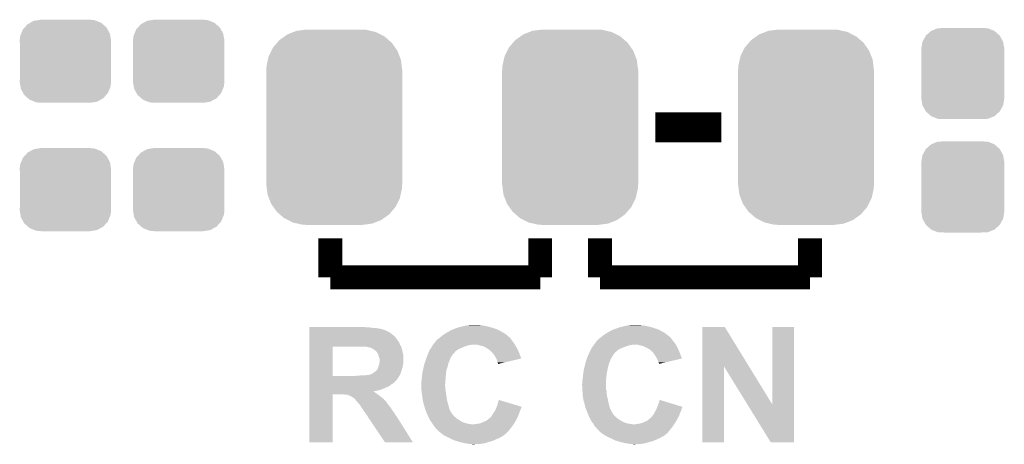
# Model space of a CAD drawing. Extents: x -1.3 to 24.2, y -3.9 to 39.2.
# Tile 11 of 26: x 7 to 15.3, y 9.5 to 13.1. Entities that reach past the tile are written whole.
import ezdxf

# ---------------------------------------------------------------- set-up
doc = ezdxf.new("R2010")
doc.units = 0
doc.layers.get('0').update_dxf_attribs({"linetype": 'CONTINUOUS'})
doc.layers.add('SOLIDSWITCH_10_CLICK_V101_GTO', color=14, linetype='CONTINUOUS')
doc.layers.add('SOLIDSWITCH_10_CLICK_V101_GTS', color=12, linetype='CONTINUOUS')

# ---------------------------------------------------------------- blocks, each defined once
blk = doc.blocks.new('CUSTOM_62')
for points in [[(-0.312264, 0.321732), (-0.26893, 0.360448), (0.312592, 0.321732), (0.268592, 0.360448)], [(-0.26893, 0.360448), (-0.267216, 0.361152), (0.268592, 0.360448), (0.26779, 0.361152)], [(-0.267216, 0.361152), (-0.213724, 0.383108), (0.26779, 0.361152), (0.21312, 0.383108)], [(-0.213724, 0.383108), (-0.20803, 0.383392), (0.21312, 0.383108), (0.212412, 0.383392)], [(-0.20803, 0.383392), (-0.154122, 0.38608), (0.212412, 0.383392), (0.154132, 0.38608)], [(-0.35179, 0.21082), (-0.342144, 0.268372), (0.35179, 0.21082), (0.34192, 0.268372)], [(-0.342144, 0.268372), (-0.341452, 0.269636), (0.34192, 0.268372), (0.341702, 0.269636)], [(-0.341452, 0.269636), (-0.313432, 0.320688), (0.341702, 0.269636), (0.313176, 0.320688)], [(-0.313432, 0.320688), (-0.312264, 0.321732), (0.313176, 0.320688), (0.312592, 0.321732)], [(-0.35179, 0.20955), (-0.35179, 0.21082), (0.35179, 0.20955), (0.35179, 0.21082)], [(-0.35179, -0.20955), (-0.35179, 0.20955), (0.35179, -0.20955), (0.35179, 0.20955)], [(-0.35179, -0.21082), (-0.35179, -0.20955), (0.35179, -0.21082), (0.35179, -0.20955)], [(-0.34192, -0.268358), (-0.35179, -0.21082), (0.342148, -0.268358), (0.35179, -0.21082)], [(-0.341702, -0.269636), (-0.34192, -0.268358), (0.341446, -0.269636), (0.342148, -0.268358)], [(-0.313184, -0.320676), (-0.341702, -0.269636), (0.31344, -0.320676), (0.341446, -0.269636)], [(-0.312594, -0.321732), (-0.313184, -0.320676), (0.312258, -0.321732), (0.31344, -0.320676)], [(-0.268602, -0.36044), (-0.312594, -0.321732), (0.26894, -0.36044), (0.312258, -0.321732)], [(-0.267792, -0.361154), (-0.268602, -0.36044), (0.2672, -0.361154), (0.26894, -0.36044)], [(-0.213136, -0.383104), (-0.267792, -0.361154), (0.213734, -0.383104), (0.2672, -0.361154)], [(-0.212414, -0.383394), (-0.213136, -0.383104), (0.207926, -0.383394), (0.213734, -0.383104)], [(-0.154122, -0.38608), (-0.212414, -0.383394), (0.154132, -0.38608), (0.207926, -0.383394)]]:
    blk.add_solid(points)
blk = doc.blocks.new('CUSTOM_63')
for points in [[(-0.298526, 0.325596), (-0.268438, 0.342124), (0.30335, 0.325596), (0.2622, 0.342124)], [(-0.268438, 0.342124), (-0.233628, 0.347838), (0.2622, 0.342124), (0.247972, 0.347838)], [(-0.233628, 0.347838), (-0.20955, 0.35179), (0.247972, 0.347838), (0.20955, 0.35179)], [(-0.37475, 0.234078), (-0.360486, 0.26887), (0.377262, 0.234078), (0.357822, 0.26887)], [(-0.360486, 0.26887), (-0.34504, 0.286174), (0.357822, 0.26887), (0.348152, 0.286174)], [(-0.34504, 0.286174), (-0.320744, 0.31339), (0.348152, 0.286174), (0.317222, 0.31339)], [(-0.320744, 0.31339), (-0.298526, 0.325596), (0.317222, 0.31339), (0.30335, 0.325596)], [(-0.38735, 0.17526), (-0.383124, 0.213652), (0.38735, 0.17526), (0.380766, 0.213652)], [(-0.38608, 0.154124), (-0.38735, 0.17526), (0.38608, 0.154124), (0.38735, 0.17526)], [(-0.383124, 0.213652), (-0.37475, 0.234078), (0.380766, 0.213652), (0.377262, 0.234078)], [(-0.38608, -0.154124), (-0.38608, 0.154124), (0.38608, -0.154124), (0.38608, 0.154124)], [(-0.38735, -0.17526), (-0.38608, -0.154124), (0.38735, -0.17526), (0.38608, -0.154124)], [(-0.380764, -0.213652), (-0.38735, -0.17526), (0.383124, -0.213652), (0.38735, -0.17526)], [(-0.377262, -0.234078), (-0.380764, -0.213652), (0.374748, -0.234078), (0.383124, -0.213652)], [(-0.35782, -0.26887), (-0.377262, -0.234078), (0.360486, -0.26887), (0.374748, -0.234078)], [(-0.348152, -0.286174), (-0.35782, -0.26887), (0.345038, -0.286174), (0.360486, -0.26887)], [(-0.31722, -0.31339), (-0.348152, -0.286174), (0.320744, -0.31339), (0.345038, -0.286174)], [(-0.30335, -0.325596), (-0.31722, -0.31339), (0.298524, -0.325596), (0.320744, -0.31339)], [(-0.262198, -0.342124), (-0.30335, -0.325596), (0.268438, -0.342124), (0.298524, -0.325596)], [(-0.247972, -0.347838), (-0.262198, -0.342124), (0.233626, -0.347838), (0.268438, -0.342124)], [(-0.20955, -0.35179), (-0.247972, -0.347838), (0.20955, -0.35179), (0.233626, -0.347838)]]:
    blk.add_solid(points)
blk = doc.blocks.new('CUSTOM_64')
for points in [[(-0.464512, 0.738408), (-0.420946, 0.769256), (0.460796, 0.738408), (0.425156, 0.769256)], [(-0.420946, 0.769256), (-0.396894, 0.786286), (0.425156, 0.769256), (0.391508, 0.786286)], [(-0.396894, 0.786286), (-0.344522, 0.80667), (0.391508, 0.786286), (0.351232, 0.80667)], [(-0.344522, 0.80667), (-0.319682, 0.816338), (0.351232, 0.80667), (0.308712, 0.816338)], [(-0.319682, 0.816338), (-0.251122, 0.82504), (0.308712, 0.816338), (0.27044, 0.82504)], [(-0.251122, 0.82504), (-0.23749, 0.82677), (0.27044, 0.82504), (0.23749, 0.82677)], [(-0.532704, 0.647234), (-0.5185, 0.67556), (0.535424, 0.647234), (0.515528, 0.67556)], [(-0.5185, 0.67556), (-0.484594, 0.715032), (0.515528, 0.67556), (0.4878, 0.715032)], [(-0.484594, 0.715032), (-0.464512, 0.738408), (0.4878, 0.715032), (0.460796, 0.738408)], [(-0.562694, 0.569912), (-0.555636, 0.601496), (0.565186, 0.569912), (0.55303, 0.601496)], [(-0.555636, 0.601496), (-0.532704, 0.647234), (0.55303, 0.601496), (0.535424, 0.647234)], [(-0.57531, 0.48768), (-0.573704, 0.520636), (0.57531, 0.48768), (0.571254, 0.520636)], [(-0.573704, 0.520636), (-0.562694, 0.569912), (0.571254, 0.520636), (0.565186, 0.569912)], [(-0.57658, -0.48768), (-0.57658, 0.48768), (0.57658, -0.48768), (0.57658, 0.48768)], [(-0.571252, -0.520636), (-0.57531, -0.48768), (0.573704, -0.520636), (0.57531, -0.48768)], [(-0.565186, -0.569912), (-0.571252, -0.520636), (0.562692, -0.569912), (0.573704, -0.520636)], [(-0.553028, -0.601496), (-0.565186, -0.569912), (0.555636, -0.601496), (0.562692, -0.569912)], [(-0.535424, -0.647234), (-0.553028, -0.601496), (0.532702, -0.647234), (0.555636, -0.601496)], [(-0.515526, -0.67556), (-0.535424, -0.647234), (0.5185, -0.67556), (0.532702, -0.647234)], [(-0.4878, -0.715032), (-0.515526, -0.67556), (0.484592, -0.715032), (0.5185, -0.67556)], [(-0.460794, -0.738408), (-0.4878, -0.715032), (0.464512, -0.738408), (0.484592, -0.715032)], [(-0.425156, -0.769256), (-0.460794, -0.738408), (0.420944, -0.769256), (0.464512, -0.738408)], [(-0.391506, -0.786286), (-0.425156, -0.769256), (0.396894, -0.786286), (0.420944, -0.769256)], [(-0.351232, -0.80667), (-0.391506, -0.786286), (0.34452, -0.80667), (0.396894, -0.786286)], [(-0.30871, -0.816338), (-0.351232, -0.80667), (0.319682, -0.816338), (0.34452, -0.80667)], [(-0.27044, -0.82504), (-0.30871, -0.816338), (0.25112, -0.82504), (0.319682, -0.816338)], [(-0.23749, -0.82677), (-0.27044, -0.82504), (0.23749, -0.82677), (0.25112, -0.82504)]]:
    blk.add_solid(points)

msp = doc.modelspace()

# ---------------------------------------------------------------- linework, layer by layer
at = {"layer": 'SOLIDSWITCH_10_CLICK_V101_GTO'}
for points, const_width in [([(12.35456, 12.2174), (12.91336, 12.2174)], 0.254), ([(9.6012, 10.9474), (9.6012, 11.2776)], 0.2032), ([(11.3792, 10.9474), (11.3792, 11.2776)], 0.2032), ([(11.8872, 10.9474), (11.8872, 11.2776)], 0.2032), ([(13.6652, 10.9474), (13.6652, 11.2776)], 0.2032), ([(9.6012, 10.9474), (11.3792, 10.9474)], 0.2032), ([(11.8872, 10.9474), (13.6652, 10.9474)], 0.2032)]:
    msp.add_lwpolyline(points, dxfattribs=dict(at, const_width=const_width))
for points in [[(9.423422, 10.52322), (9.423424, 10.52576), (9.906002, 10.52322), (9.890762, 10.52576)], [(9.423422, 10.51814), (9.423422, 10.52322), (9.96188, 10.51814), (9.92632, 10.52322)], [(9.423422, 10.5156), (9.423422, 10.51814), (9.999982, 10.5156), (9.96188, 10.51814)], [(9.423422, 10.507978), (9.423422, 10.5156), (10.03554, 10.507978), (9.999982, 10.5156)], [(10.653396, 10.51052), (10.674352, 10.51814), (11.00074, 10.51052), (10.97788, 10.51814)], [(10.674352, 10.51814), (10.688322, 10.52322), (10.97788, 10.51814), (10.960946, 10.52322)], [(10.688322, 10.52322), (10.699328, 10.52576), (10.960946, 10.52322), (10.952478, 10.52576)], [(10.699328, 10.52576), (10.72134, 10.53084), (10.952478, 10.52576), (10.92962, 10.53084)], [(10.72134, 10.53084), (10.743352, 10.53592), (10.92962, 10.53084), (10.9093, 10.53592)], [(10.743352, 10.53592), (10.75436, 10.53846), (10.9093, 10.53592), (10.88898, 10.53846)], [(10.75436, 10.53846), (10.77214, 10.541), (10.88898, 10.53846), (10.87374, 10.541)], [(10.77214, 10.541), (10.789922, 10.54354), (10.87374, 10.541), (10.855958, 10.54354)], [(12.017382, 10.510522), (12.038332, 10.51814), (12.36472, 10.510522), (12.33932, 10.51814)], [(12.038332, 10.51814), (12.052302, 10.52322), (12.33932, 10.51814), (12.324076, 10.52322)], [(12.052302, 10.52322), (12.063298, 10.525758), (12.324076, 10.52322), (12.31646, 10.525758)], [(12.063298, 10.525758), (12.08532, 10.53084), (12.31646, 10.525758), (12.293596, 10.53084)], [(12.08532, 10.53084), (12.10564, 10.53592), (12.293596, 10.53084), (12.270738, 10.53592)], [(12.10564, 10.53592), (12.115802, 10.53846), (12.270738, 10.53592), (12.25296, 10.53846)], [(12.115802, 10.53846), (12.134852, 10.541), (12.25296, 10.53846), (12.23518, 10.541)], [(12.134852, 10.541), (12.153902, 10.54354), (12.23518, 10.541), (12.219938, 10.54354)], [(12.753354, 10.192934), (12.753362, 10.52575), (13.148188, 10.192934), (12.943842, 10.52575)], [(12.753362, 10.52575), (12.753364, 10.52576), (12.943842, 10.52575), (12.753364, 10.52576)], [(13.3477, 9.867986), (13.347722, 10.525736), (13.530562, 9.867986), (13.53058, 10.525736)], [(13.347722, 10.525736), (13.347724, 10.52576), (13.53058, 10.525736), (13.347724, 10.52576)], [(9.42342, 10.42924), (9.423422, 10.44956), (10.16, 10.42924), (10.142222, 10.44956)], [(9.423422, 10.5029), (9.423422, 10.507978), (10.05078, 10.5029), (10.03554, 10.507978)], [(9.423422, 10.500356), (9.423422, 10.5029), (10.066024, 10.500356), (10.05078, 10.5029)], [(9.423422, 10.49782), (9.423422, 10.500356), (10.06856, 10.49782), (10.066024, 10.500356)], [(9.423422, 10.49274), (9.423422, 10.49782), (10.076178, 10.49274), (10.06856, 10.49782)], [(9.423422, 10.48766), (9.423422, 10.49274), (10.088882, 10.48766), (10.076178, 10.49274)], [(9.423422, 10.4775), (9.423422, 10.48766), (10.106662, 10.4775), (10.088882, 10.48766)], [(9.423422, 10.4648), (9.423422, 10.4775), (10.12444, 10.4648), (10.106662, 10.4775)], [(9.423422, 10.44956), (9.423422, 10.4648), (10.142222, 10.44956), (10.12444, 10.4648)], [(10.52068, 10.42924), (10.530196, 10.436854), (11.12774, 10.42924), (11.120126, 10.436854)], [(10.530196, 10.436854), (10.53335, 10.439376), (11.120126, 10.436854), (11.12012, 10.439376)], [(10.53335, 10.439376), (10.53338, 10.4394), (11.12012, 10.439376), (11.117584, 10.4394)], [(10.53338, 10.4394), (10.54862, 10.4521), (11.117584, 10.4394), (11.10307, 10.4521)], [(10.54862, 10.4521), (10.555732, 10.45718), (11.10307, 10.4521), (11.097262, 10.45718)], [(10.555732, 10.45718), (10.5664, 10.4648), (11.097262, 10.45718), (11.086378, 10.4648)], [(10.5664, 10.4648), (10.582658, 10.47496), (11.086378, 10.4648), (11.071862, 10.47496)], [(10.582658, 10.47496), (10.58672, 10.477498), (11.071862, 10.47496), (11.067294, 10.477498)], [(10.58672, 10.477498), (10.62787, 10.50036), (11.067294, 10.477498), (11.026142, 10.50036)], [(10.62787, 10.50036), (10.632442, 10.5029), (11.026142, 10.50036), (11.019792, 10.5029)], [(10.632442, 10.5029), (10.653396, 10.51052), (11.019792, 10.5029), (11.00074, 10.51052)], [(11.88212, 10.42924), (11.885296, 10.431782), (12.489182, 10.42924), (12.486642, 10.431782)], [(11.885296, 10.431782), (11.89164, 10.436856), (12.486642, 10.431782), (12.484102, 10.436856)], [(11.89164, 10.436856), (11.894816, 10.439398), (12.484102, 10.436856), (12.48156, 10.439398)], [(11.894816, 10.439398), (11.89482, 10.4394), (12.48156, 10.439398), (12.481558, 10.4394)], [(11.89482, 10.4394), (11.91006, 10.4521), (12.481558, 10.4394), (12.46523, 10.4521)], [(11.91006, 10.4521), (11.92784, 10.4648), (12.46523, 10.4521), (12.4489, 10.4648)], [(11.92784, 10.4648), (11.944098, 10.47496), (12.4489, 10.4648), (12.435836, 10.47496)], [(11.944098, 10.47496), (11.94816, 10.477498), (12.435836, 10.47496), (12.43127, 10.477498)], [(11.94816, 10.477498), (11.97102, 10.4902), (12.43127, 10.477498), (12.408408, 10.4902)], [(11.97102, 10.4902), (11.99134, 10.50036), (12.408408, 10.4902), (12.390122, 10.50036)], [(11.99134, 10.50036), (11.996422, 10.5029), (12.390122, 10.50036), (12.383774, 10.5029)], [(11.996422, 10.5029), (12.017382, 10.510522), (12.383774, 10.5029), (12.36472, 10.510522)], [(9.423412, 10.111762), (9.423418, 10.360638), (9.621522, 10.111762), (9.621522, 10.360638)], [(9.423418, 10.36066), (9.42342, 10.378438), (10.20064, 10.36066), (10.19048, 10.378438)], [(9.423418, 10.360638), (9.423418, 10.36066), (9.621522, 10.360638), (9.84758, 10.36066)], [(9.42342, 10.403838), (9.42342, 10.42924), (10.17778, 10.403838), (10.16, 10.42924)], [(9.42342, 10.401294), (9.42342, 10.403838), (10.177796, 10.401294), (10.17778, 10.403838)], [(9.42342, 10.398754), (9.42342, 10.401294), (10.18286, 10.398754), (10.177796, 10.401294)], [(9.42342, 10.393678), (9.42342, 10.398754), (10.1854, 10.393678), (10.18286, 10.398754)], [(9.42342, 10.378438), (9.42342, 10.393678), (10.19048, 10.378438), (10.1854, 10.393678)], [(9.890772, 10.360658), (9.890762, 10.36066), (10.20064, 10.360658), (10.20064, 10.36066)], [(9.903462, 10.35812), (9.890772, 10.360658), (10.201486, 10.35812), (10.20064, 10.360658)], [(9.911084, 10.358118), (9.903462, 10.35812), (10.201488, 10.358118), (10.201486, 10.35812)], [(9.916164, 10.35558), (9.911084, 10.358118), (10.202334, 10.35558), (10.201488, 10.358118)], [(9.933942, 10.353038), (9.916164, 10.35558), (10.20318, 10.353038), (10.202334, 10.35558)], [(9.949184, 10.34796), (9.933942, 10.353038), (10.204874, 10.34796), (10.20318, 10.353038)], [(9.96188, 10.34034), (9.949184, 10.34796), (10.207414, 10.34034), (10.204874, 10.34796)], [(10.450714, 10.34288), (10.458796, 10.35558), (10.69848, 10.34288), (10.726422, 10.35558)], [(10.458796, 10.35558), (10.465262, 10.365742), (10.726422, 10.35558), (10.75436, 10.365742)], [(10.465262, 10.365742), (10.47011, 10.37336), (10.75436, 10.365742), (10.779756, 10.37336)], [(10.47011, 10.37336), (10.471726, 10.3759), (10.789918, 10.37336), (10.800078, 10.3759)], [(10.471726, 10.3759), (10.47496, 10.38098), (11.164826, 10.3759), (11.161778, 10.38098)], [(10.47496, 10.38098), (10.483268, 10.391138), (11.161778, 10.38098), (11.155682, 10.391138)], [(10.483268, 10.391138), (10.49782, 10.408924), (11.155682, 10.391138), (11.142344, 10.408924)], [(10.49782, 10.408924), (10.497834, 10.41146), (11.142344, 10.408924), (11.14044, 10.41146)], [(10.497834, 10.41146), (10.497836, 10.411466), (11.14044, 10.41146), (11.140436, 10.411466)], [(10.497836, 10.411466), (10.502898, 10.414002), (11.140436, 10.411466), (11.138746, 10.414002)], [(10.502898, 10.414002), (10.510522, 10.42162), (11.138746, 10.414002), (11.133668, 10.42162)], [(10.510522, 10.42162), (10.517294, 10.4267), (11.133668, 10.42162), (11.13028, 10.4267)], [(10.517294, 10.4267), (10.52068, 10.42924), (11.13028, 10.4267), (11.12774, 10.42924)], [(10.871202, 10.36828), (10.845798, 10.3759), (11.169398, 10.36828), (11.164826, 10.3759)], [(10.882636, 10.36574), (10.871202, 10.36828), (11.17092, 10.36574), (11.169398, 10.36828)], [(10.894058, 10.363202), (10.882636, 10.36574), (11.172402, 10.363202), (11.17092, 10.36574)], [(10.929618, 10.34542), (10.894058, 10.363202), (11.182774, 10.34542), (11.172402, 10.363202)], [(11.813076, 10.34288), (11.81862, 10.353042), (12.05992, 10.34288), (12.08431, 10.353042)], [(11.81862, 10.353042), (11.820464, 10.35558), (12.08431, 10.353042), (12.090402, 10.35558)], [(11.820464, 10.35558), (11.827854, 10.36574), (12.090402, 10.35558), (12.11834, 10.36574)], [(11.827854, 10.36574), (11.833396, 10.373358), (12.11834, 10.36574), (12.141198, 10.373358)], [(11.833396, 10.37336), (11.835242, 10.375898), (12.153896, 10.37336), (12.161518, 10.375898)], [(11.833396, 10.373358), (11.833396, 10.37336), (12.141198, 10.373358), (12.153896, 10.37336)], [(11.835242, 10.375898), (11.835244, 10.3759), (12.161518, 10.375898), (12.207238, 10.3759)], [(11.835244, 10.3759), (11.846328, 10.391138), (12.528806, 10.3759), (12.519662, 10.391138)], [(11.846328, 10.391138), (11.859262, 10.40892), (12.519662, 10.391138), (12.504102, 10.40892)], [(11.859262, 10.40892), (11.8618, 10.411458), (12.504102, 10.40892), (12.50188, 10.411458)], [(11.8618, 10.411458), (11.861804, 10.411462), (12.50188, 10.411458), (12.501878, 10.411462)], [(11.861804, 10.411462), (11.866878, 10.414004), (12.501878, 10.411462), (12.500184, 10.414004)], [(11.866878, 10.414004), (11.871962, 10.421622), (12.500184, 10.414004), (12.495106, 10.421622)], [(11.871962, 10.421622), (11.878732, 10.4267), (12.495106, 10.421622), (12.49172, 10.4267)], [(11.878732, 10.4267), (11.88212, 10.42924), (12.49172, 10.4267), (12.489182, 10.42924)], [(12.232642, 10.36828), (12.207238, 10.3759), (12.533378, 10.36828), (12.528806, 10.3759)], [(12.244076, 10.36574), (12.232642, 10.36828), (12.5349, 10.36574), (12.533378, 10.36828)], [(12.255498, 10.363202), (12.244076, 10.36574), (12.53617, 10.363202), (12.5349, 10.36574)], [(12.29106, 10.34542), (12.255498, 10.363202), (12.54506, 10.34542), (12.53617, 10.363202)], [(9.966962, 10.337798), (9.96188, 10.34034), (10.20826, 10.337798), (10.207414, 10.34034)], [(9.97204, 10.335258), (9.966962, 10.337798), (10.20877, 10.335258), (10.20826, 10.337798)], [(9.97966, 10.32764), (9.97204, 10.335258), (10.210292, 10.32764), (10.20877, 10.335258)], [(9.987282, 10.322552), (9.97966, 10.32764), (10.21131, 10.322552), (10.210292, 10.32764)], [(9.989834, 10.317482), (9.987282, 10.322552), (10.212324, 10.317482), (10.21131, 10.322552)], [(9.992364, 10.31747), (9.989834, 10.317482), (10.212326, 10.31747), (10.212324, 10.317482)], [(9.995408, 10.3124), (9.992364, 10.31747), (10.21334, 10.3124), (10.212326, 10.31747)], [(10.007602, 10.292078), (9.995408, 10.3124), (10.218882, 10.292078), (10.21334, 10.3124)], [(10.009126, 10.284458), (10.007602, 10.292078), (10.22096, 10.284458), (10.218882, 10.292078)], [(10.010142, 10.279378), (10.009126, 10.284458), (10.22096, 10.279378), (10.22096, 10.284458)], [(10.01522, 10.266678), (10.010142, 10.279378), (10.22096, 10.266678), (10.22096, 10.279378)], [(10.01776, 10.256518), (10.01522, 10.266678), (10.22096, 10.256518), (10.22096, 10.266678)], [(10.414, 10.261598), (10.415058, 10.26414), (10.618722, 10.261598), (10.61974, 10.26414)], [(10.415058, 10.26414), (10.41929, 10.274296), (10.61974, 10.26414), (10.624818, 10.274296)], [(10.41929, 10.274296), (10.422466, 10.28192), (10.624818, 10.274296), (10.632436, 10.28192)], [(10.422466, 10.28192), (10.42564, 10.289536), (10.632436, 10.28192), (10.63498, 10.289536)], [(10.42564, 10.289536), (10.4267, 10.29208), (10.63498, 10.289536), (10.637522, 10.29208)], [(10.4267, 10.29208), (10.428654, 10.297162), (10.637522, 10.29208), (10.642602, 10.297162)], [(10.428654, 10.297162), (10.434516, 10.3124), (10.642602, 10.297162), (10.6553, 10.3124)], [(10.434516, 10.3124), (10.4394, 10.325098), (10.6553, 10.3124), (10.667998, 10.325098)], [(10.4394, 10.325098), (10.439402, 10.3251), (10.667998, 10.325098), (10.668, 10.3251)], [(10.439402, 10.3251), (10.445864, 10.335258), (10.668, 10.3251), (10.683238, 10.335258)], [(10.445864, 10.335258), (10.450714, 10.34288), (10.683238, 10.335258), (10.69848, 10.34288)], [(10.93978, 10.3378), (10.929618, 10.34542), (11.187218, 10.3378), (11.182774, 10.34542)], [(10.943594, 10.335258), (10.93978, 10.3378), (11.1887, 10.335258), (11.187218, 10.3378)], [(10.9474, 10.33272), (10.943594, 10.335258), (11.189788, 10.33272), (11.1887, 10.335258)], [(10.94994, 10.330178), (10.9474, 10.33272), (11.190878, 10.330178), (11.189788, 10.33272)], [(10.96772, 10.314942), (10.94994, 10.330178), (11.197408, 10.314942), (11.190878, 10.330178)], [(10.981058, 10.2997), (10.96772, 10.314942), (11.20394, 10.2997), (11.197408, 10.314942)], [(10.9855, 10.294622), (10.981058, 10.2997), (11.205842, 10.294622), (11.20394, 10.2997)], [(10.9982, 10.2743), (10.9855, 10.294622), (11.213448, 10.2743), (11.205842, 10.294622)], [(11.006914, 10.259054), (10.9982, 10.2743), (11.219154, 10.259054), (11.213448, 10.2743)], [(11.77544, 10.261598), (11.776498, 10.264142), (11.982192, 10.261598), (11.98372, 10.264142)], [(11.776498, 10.264142), (11.78073, 10.274298), (11.98372, 10.264142), (11.9888, 10.274298)], [(11.78073, 10.274298), (11.78708, 10.28954), (11.9888, 10.274298), (11.99896, 10.28954)], [(11.78708, 10.28954), (11.78814, 10.29208), (11.99896, 10.28954), (12.001496, 10.29208)], [(11.78814, 10.292082), (11.790482, 10.297156), (12.001498, 10.292082), (12.004038, 10.297156)], [(11.78814, 10.29208), (11.78814, 10.292082), (12.001496, 10.29208), (12.001498, 10.292082)], [(11.790482, 10.297156), (11.797516, 10.312398), (12.004038, 10.297156), (12.016738, 10.312398)], [(11.797516, 10.312398), (11.80338, 10.3251), (12.016738, 10.312398), (12.03198, 10.3251)], [(11.80338, 10.3251), (11.80892, 10.33526), (12.03198, 10.3251), (12.044682, 10.33526)], [(11.80892, 10.33526), (11.813076, 10.34288), (12.044682, 10.33526), (12.05992, 10.34288)], [(12.303758, 10.337802), (12.29106, 10.34542), (12.54887, 10.337802), (12.54506, 10.34542)], [(12.306304, 10.33526), (12.303758, 10.337802), (12.55014, 10.33526), (12.54887, 10.337802)], [(12.308842, 10.332722), (12.306304, 10.33526), (12.551228, 10.332722), (12.55014, 10.33526)], [(12.313916, 10.330182), (12.308842, 10.332722), (12.552318, 10.330182), (12.551228, 10.332722)], [(12.3317, 10.314942), (12.313916, 10.330182), (12.558848, 10.314942), (12.552318, 10.330182)], [(12.34313, 10.2997), (12.3317, 10.314942), (12.56538, 10.2997), (12.558848, 10.314942)], [(12.34694, 10.294618), (12.34313, 10.2997), (12.567284, 10.294618), (12.56538, 10.2997)], [(12.35964, 10.2743), (12.34694, 10.294618), (12.574888, 10.2743), (12.567284, 10.294618)], [(12.368354, 10.259054), (12.35964, 10.2743), (12.580594, 10.259054), (12.574888, 10.2743)], [(10.005056, 10.175238), (10.008234, 10.18794), (10.209874, 10.175238), (10.21334, 10.18794)], [(10.008234, 10.18794), (10.01014, 10.195558), (10.21334, 10.18794), (10.214862, 10.195558)], [(10.01014, 10.195558), (10.015218, 10.208258), (10.214862, 10.195558), (10.217402, 10.208258)], [(10.015218, 10.208258), (10.016064, 10.21334), (10.217402, 10.208258), (10.21842, 10.21334)], [(10.016064, 10.21334), (10.01776, 10.223498), (10.21842, 10.21334), (10.22096, 10.223498)], [(10.01776, 10.223498), (10.01776, 10.256518), (10.22096, 10.223498), (10.22096, 10.256518)], [(10.3886, 10.17016), (10.390446, 10.180322), (10.588412, 10.17016), (10.5918, 10.180322)], [(10.390446, 10.180322), (10.39368, 10.198102), (10.5918, 10.180322), (10.596244, 10.198102)], [(10.39368, 10.198102), (10.400712, 10.220958), (10.596244, 10.198102), (10.601958, 10.220958)], [(10.400712, 10.220958), (10.40384, 10.23112), (10.601958, 10.220958), (10.607038, 10.23112)], [(10.40384, 10.23112), (10.405532, 10.2362), (10.607038, 10.23112), (10.60958, 10.2362)], [(10.405532, 10.2362), (10.410614, 10.251442), (10.60958, 10.2362), (10.61466, 10.251442)], [(10.410614, 10.251442), (10.414, 10.261598), (10.61466, 10.251442), (10.618722, 10.261598)], [(11.00836, 10.256522), (11.006914, 10.259054), (11.20832, 10.256522), (11.219154, 10.259054)], [(11.015978, 10.238742), (11.00836, 10.256522), (11.132244, 10.238742), (11.20832, 10.256522)], [(11.01852, 10.226042), (11.015978, 10.238742), (11.077904, 10.226042), (11.132244, 10.238742)], [(11.021058, 10.220964), (11.01852, 10.226042), (11.056178, 10.220964), (11.077904, 10.226042)], [(11.02106, 10.215884), (11.021058, 10.220964), (11.034442, 10.215884), (11.056178, 10.220964)], [(11.023592, 10.213348), (11.02106, 10.215884), (11.023592, 10.213348), (11.034442, 10.215884)], [(11.75004, 10.170162), (11.75281, 10.18032), (11.950982, 10.170162), (11.95324, 10.18032)], [(11.75281, 10.18032), (11.75766, 10.1981), (11.95324, 10.18032), (11.957684, 10.1981)], [(11.75766, 10.1981), (11.762934, 10.220958), (11.957684, 10.1981), (11.963398, 10.220958)], [(11.762934, 10.220958), (11.76528, 10.231118), (11.963398, 10.220958), (11.968478, 10.231118)], [(11.76528, 10.231118), (11.766974, 10.2362), (11.968478, 10.231118), (11.97102, 10.2362)], [(11.766974, 10.2362), (11.772054, 10.251442), (11.97102, 10.2362), (11.9761, 10.251442)], [(11.772054, 10.251442), (11.77544, 10.261598), (11.9761, 10.251442), (11.982192, 10.261598)], [(12.3698, 10.256522), (12.368354, 10.259054), (12.569754, 10.256522), (12.580594, 10.259054)], [(12.37742, 10.23874), (12.3698, 10.256522), (12.493638, 10.23874), (12.569754, 10.256522)], [(12.3825, 10.22604), (12.37742, 10.23874), (12.439274, 10.22604), (12.493638, 10.23874)], [(12.385038, 10.220964), (12.3825, 10.22604), (12.417546, 10.220964), (12.439274, 10.22604)], [(12.38504, 10.21337), (12.385038, 10.220964), (12.38504, 10.21337), (12.417546, 10.220964)], [(12.75334, 9.550424), (12.753354, 10.192934), (12.936196, 9.550424), (12.93622, 10.192934)], [(13.136614, 9.867986), (12.93622, 10.192934), (13.3477, 9.867986), (13.148188, 10.192934)], [(9.423412, 10.11174), (9.423412, 10.111762), (9.812022, 10.11174), (9.621522, 10.111762)], [(9.423412, 10.09904), (9.423412, 10.11174), (10.177782, 10.09904), (10.185188, 10.11174)], [(9.423412, 10.0838), (9.423412, 10.09904), (10.16762, 10.0838), (10.177782, 10.09904)], [(9.812022, 10.11174), (9.83996, 10.11428), (10.185188, 10.11174), (10.18667, 10.11428)], [(9.83996, 10.11428), (9.87044, 10.11682), (10.18667, 10.11428), (10.188152, 10.11682)], [(9.900918, 10.11682), (9.913618, 10.11936), (10.188152, 10.11682), (10.189634, 10.11936)], [(9.923778, 10.11936), (9.93394, 10.121902), (10.189634, 10.11936), (10.191116, 10.121902)], [(9.93394, 10.121902), (9.941558, 10.124438), (10.191116, 10.121902), (10.192596, 10.124438)], [(9.941558, 10.124438), (9.944094, 10.12444), (10.192596, 10.124438), (10.192596, 10.12444)], [(9.944094, 10.12444), (9.946638, 10.126976), (10.192596, 10.12444), (10.194076, 10.126976)], [(9.946638, 10.126976), (9.954254, 10.129518), (10.194076, 10.126976), (10.19556, 10.129518)], [(9.954254, 10.129518), (9.95426, 10.12952), (10.19556, 10.129518), (10.19556, 10.12952)], [(9.95426, 10.12952), (9.96188, 10.1346), (10.19556, 10.12952), (10.197252, 10.1346)], [(9.96188, 10.1346), (9.97966, 10.1473), (10.197252, 10.1346), (10.201486, 10.1473)], [(9.97966, 10.1473), (9.989818, 10.154918), (10.201486, 10.1473), (10.204026, 10.154918)], [(9.989818, 10.154918), (9.99363, 10.16), (10.204026, 10.154918), (10.20572, 10.16)], [(9.99363, 10.16), (9.997436, 10.165072), (10.20572, 10.16), (10.207102, 10.165072)], [(9.997436, 10.165072), (9.99744, 10.167614), (10.207102, 10.165072), (10.207796, 10.167614)], [(9.99744, 10.167614), (10.005056, 10.175238), (10.207796, 10.167614), (10.209874, 10.175238)], [(10.3759, 10.09142), (10.377592, 10.10666), (10.57783, 10.09142), (10.5791, 10.10666)], [(10.377592, 10.10666), (10.37844, 10.11428), (10.5791, 10.10666), (10.579862, 10.11428)], [(10.37844, 10.11428), (10.38098, 10.13968), (10.579862, 10.11428), (10.582402, 10.13968)], [(10.38098, 10.13968), (10.385424, 10.157458), (10.582402, 10.13968), (10.58418, 10.157458)], [(10.385424, 10.157458), (10.3886, 10.17016), (10.58418, 10.157458), (10.588412, 10.17016)], [(11.73988, 10.09142), (11.741572, 10.10666), (11.939268, 10.09142), (11.94054, 10.10666)], [(11.741572, 10.10666), (11.74242, 10.11428), (11.94054, 10.10666), (11.9413, 10.11428)], [(11.74242, 10.11428), (11.744198, 10.132062), (11.9413, 10.11428), (11.94308, 10.132062)], [(11.744198, 10.132062), (11.74496, 10.13968), (11.94308, 10.132062), (11.944602, 10.13968)], [(11.74496, 10.13968), (11.747922, 10.15746), (11.944602, 10.13968), (11.94816, 10.15746)], [(11.747922, 10.15746), (11.75004, 10.170162), (11.94816, 10.15746), (11.950982, 10.170162)], [(9.42341, 10.033), (9.423412, 10.040618), (10.1092, 10.033), (10.119362, 10.040618)], [(9.42341, 10.02284), (9.42341, 10.033), (10.0965, 10.02284), (10.1092, 10.033)], [(9.42341, 10.01776), (9.42341, 10.02284), (10.08126, 10.01776), (10.0965, 10.02284)], [(9.42341, 10.01014), (9.42341, 10.01776), (10.06602, 10.01014), (10.08126, 10.01776)], [(9.423412, 10.0711), (9.423412, 10.0838), (10.15746, 10.0711), (10.16762, 10.0838)], [(9.423412, 10.06856), (9.423412, 10.0711), (10.154916, 10.06856), (10.15746, 10.0711)], [(9.423412, 10.068544), (9.423412, 10.06856), (10.152374, 10.068544), (10.154916, 10.06856)], [(9.423412, 10.063482), (9.423412, 10.068544), (10.149838, 10.063482), (10.152374, 10.068544)], [(9.423412, 10.0584), (9.423412, 10.063482), (10.14476, 10.0584), (10.149838, 10.063482)], [(9.423412, 10.053318), (9.423412, 10.0584), (10.137138, 10.053318), (10.14476, 10.0584)], [(9.423412, 10.045698), (9.423412, 10.053318), (10.129516, 10.045698), (10.137138, 10.053318)], [(9.423412, 10.040618), (9.423412, 10.045698), (10.119362, 10.040618), (10.129516, 10.045698)], [(10.37336, 10.0711), (10.373994, 10.07618), (10.576168, 10.0711), (10.57656, 10.07618)], [(10.37336, 10.043162), (10.37336, 10.0711), (10.57402, 10.043162), (10.576168, 10.0711)], [(10.37336, 10.025378), (10.37336, 10.043162), (10.57402, 10.025378), (10.57402, 10.043162)], [(10.37336, 10.015218), (10.37336, 10.025378), (10.57656, 10.015218), (10.57402, 10.025378)], [(10.37336, 9.99744), (10.37336, 10.015218), (10.57656, 9.99744), (10.57656, 10.015218)], [(10.373994, 10.07618), (10.3759, 10.09142), (10.57656, 10.07618), (10.57783, 10.09142)], [(11.7348, 10.040622), (11.73734, 10.053322), (11.938, 10.040622), (11.938, 10.053322)], [(11.7348, 10.030458), (11.7348, 10.040622), (11.938, 10.030458), (11.938, 10.040622)], [(11.736744, 9.997436), (11.7348, 10.030458), (11.938, 9.997436), (11.938, 10.030458)], [(11.73734, 10.0711), (11.737974, 10.076182), (11.938, 10.0711), (11.938, 10.076182)], [(11.73734, 10.053322), (11.73734, 10.0711), (11.938, 10.053322), (11.938, 10.0711)], [(11.737974, 10.076182), (11.73988, 10.09142), (11.938, 10.076182), (11.939268, 10.09142)], [(9.4234, 9.550424), (9.423408, 9.956776), (9.621496, 9.550424), (9.62152, 9.956776)], [(9.423408, 9.9568), (9.42341, 9.96696), (9.99998, 9.9568), (9.98474, 9.96696)], [(9.423408, 9.956776), (9.423408, 9.9568), (9.62152, 9.956776), (9.702798, 9.9568)], [(9.42341, 10.00252), (9.42341, 10.01014), (10.04824, 10.00252), (10.06602, 10.01014)], [(9.42341, 9.9949), (9.42341, 10.00252), (10.027918, 9.9949), (10.04824, 10.00252)], [(9.42341, 9.98474), (9.42341, 9.9949), (9.98728, 9.98474), (10.027918, 9.9949)], [(9.42341, 9.97966), (9.42341, 9.98474), (9.964638, 9.97966), (9.98728, 9.98474)], [(9.42341, 9.979656), (9.42341, 9.97966), (9.966966, 9.979656), (9.964638, 9.97966)], [(9.42341, 9.97458), (9.42341, 9.979656), (9.97458, 9.97458), (9.966966, 9.979656)], [(9.42341, 9.96696), (9.42341, 9.97458), (9.98474, 9.96696), (9.97458, 9.97458)], [(9.72058, 9.95426), (9.702798, 9.9568), (10.003536, 9.95426), (9.99998, 9.9568)], [(9.735818, 9.95172), (9.72058, 9.95426), (10.007092, 9.95172), (10.003536, 9.95426)], [(9.753598, 9.94918), (9.745976, 9.95172), (10.010648, 9.94918), (10.007092, 9.95172)], [(9.75868, 9.94664), (9.753598, 9.94918), (10.014204, 9.94664), (10.010648, 9.94918)], [(9.76503, 9.9441), (9.75868, 9.94664), (10.01776, 9.9441), (10.014204, 9.94664)], [(9.77138, 9.94156), (9.76503, 9.9441), (10.020808, 9.94156), (10.01776, 9.9441)], [(9.781538, 9.93648), (9.77138, 9.94156), (10.026904, 9.93648), (10.020808, 9.94156)], [(9.788316, 9.9314), (9.781538, 9.93648), (10.033, 9.9314), (10.026904, 9.93648)], [(9.791702, 9.928862), (9.788316, 9.9314), (10.036386, 9.928862), (10.033, 9.9314)], [(10.37336, 9.987282), (10.37336, 9.99744), (10.578012, 9.987282), (10.57656, 9.99744)], [(10.376748, 9.96188), (10.37336, 9.987282), (10.58164, 9.96188), (10.578012, 9.987282)], [(10.379458, 9.94156), (10.376748, 9.96188), (10.58418, 9.94156), (10.58164, 9.96188)], [(10.38352, 9.91108), (10.379458, 9.94156), (10.58956, 9.91108), (10.58418, 9.94156)], [(11.73734, 9.98728), (11.736744, 9.997436), (11.940904, 9.98728), (11.938, 9.997436)], [(11.73785, 9.979658), (11.73734, 9.98728), (11.94308, 9.979658), (11.940904, 9.98728)], [(11.739034, 9.96188), (11.73785, 9.979658), (11.94308, 9.96188), (11.94308, 9.979658)], [(11.73988, 9.94918), (11.739034, 9.96188), (11.944668, 9.94918), (11.94308, 9.96188)], [(11.740898, 9.94156), (11.73988, 9.94918), (11.94562, 9.94156), (11.944668, 9.94918)], [(11.74496, 9.911082), (11.740898, 9.94156), (11.952792, 9.911082), (11.94562, 9.94156)], [(9.801856, 9.923782), (9.791702, 9.928862), (10.04316, 9.923782), (10.036386, 9.928862)], [(9.809478, 9.91616), (9.801856, 9.923782), (10.053322, 9.91616), (10.04316, 9.923782)], [(9.814558, 9.911078), (9.809478, 9.91616), (10.057678, 9.911078), (10.053322, 9.91616)], [(9.817098, 9.906004), (9.814558, 9.911078), (10.062026, 9.906004), (10.057678, 9.911078)], [(9.824718, 9.898382), (9.817098, 9.906004), (10.068558, 9.898382), (10.062026, 9.906004)], [(9.82472, 9.89838), (9.824718, 9.898382), (10.068558, 9.89838), (10.068558, 9.898382)], [(9.8298, 9.89076), (9.82472, 9.89838), (10.07618, 9.89076), (10.068558, 9.89838)], [(9.829802, 9.890758), (9.8298, 9.89076), (10.076182, 9.890758), (10.07618, 9.89076)], [(9.840914, 9.87806), (9.829802, 9.890758), (10.0838, 9.87806), (10.076182, 9.890758)], [(9.84758, 9.870442), (9.840914, 9.87806), (10.09015, 9.870442), (10.0838, 9.87806)], [(9.852662, 9.86282), (9.84758, 9.870442), (10.0965, 9.86282), (10.09015, 9.870442)], [(9.86282, 9.84758), (9.852662, 9.86282), (10.108354, 9.84758), (10.0965, 9.86282)], [(9.868156, 9.839958), (9.86282, 9.84758), (10.114282, 9.839958), (10.108354, 9.84758)], [(10.386242, 9.89838), (10.38352, 9.91108), (10.5918, 9.89838), (10.58956, 9.91108)], [(10.39114, 9.87552), (10.386242, 9.89838), (10.59815, 9.87552), (10.5918, 9.89838)], [(10.398174, 9.85266), (10.39114, 9.87552), (10.6045, 9.85266), (10.59815, 9.87552)], [(10.4013, 9.8425), (10.398174, 9.85266), (10.60704, 9.8425), (10.6045, 9.85266)], [(11.007772, 9.842498), (11.009726, 9.847576), (11.21918, 9.842498), (11.221718, 9.847576)], [(11.009726, 9.847576), (11.010696, 9.850102), (11.221718, 9.847576), (11.22172, 9.850102)], [(11.010696, 9.850102), (11.01852, 9.87044), (11.22172, 9.850102), (11.15454, 9.87044)], [(11.01852, 9.87044), (11.028704, 9.908534), (11.15454, 9.87044), (11.028704, 9.908534)], [(11.74859, 9.89838), (11.74496, 9.911082), (11.95578, 9.89838), (11.952792, 9.911082)], [(11.75512, 9.87552), (11.74859, 9.89838), (11.960862, 9.87552), (11.95578, 9.89838)], [(11.760398, 9.852658), (11.75512, 9.87552), (11.965942, 9.852658), (11.960862, 9.87552)], [(11.76274, 9.842502), (11.760398, 9.852658), (11.96975, 9.842502), (11.965942, 9.852658)], [(12.36921, 9.842494), (12.372136, 9.850102), (12.583156, 9.842494), (12.58316, 9.850102)], [(12.372136, 9.850102), (12.37996, 9.870438), (12.58316, 9.850102), (12.516872, 9.870438)], [(12.37996, 9.870438), (12.392682, 9.908536), (12.516872, 9.870438), (12.392682, 9.908536)], [(13.332458, 9.55041), (13.136614, 9.867986), (13.530556, 9.55041), (13.530562, 9.867986)], [(9.877044, 9.82726), (9.868156, 9.839958), (10.121898, 9.82726), (10.114282, 9.839958)], [(9.8806, 9.82218), (9.877044, 9.82726), (10.125286, 9.82218), (10.121898, 9.82726)], [(9.887374, 9.81202), (9.8806, 9.82218), (10.13206, 9.81202), (10.125286, 9.82218)], [(9.89584, 9.79932), (9.887374, 9.81202), (10.142644, 9.79932), (10.13206, 9.81202)], [(9.897746, 9.796778), (9.89584, 9.79932), (10.144762, 9.796778), (10.142644, 9.79932)], [(9.903458, 9.789158), (9.897746, 9.796778), (10.149116, 9.789158), (10.144762, 9.796778)], [(9.908538, 9.779006), (9.903458, 9.789158), (10.154916, 9.779006), (10.149116, 9.789158)], [(9.90855, 9.778998), (9.908538, 9.779006), (10.15492, 9.778998), (10.154916, 9.779006)], [(9.916156, 9.77392), (9.90855, 9.778998), (10.158548, 9.77392), (10.15492, 9.778998)], [(9.9187, 9.766304), (9.916156, 9.77392), (10.16399, 9.766304), (10.158548, 9.77392)], [(9.921234, 9.763766), (9.9187, 9.766304), (10.165802, 9.763766), (10.16399, 9.766304)], [(9.92124, 9.761222), (9.921234, 9.763766), (10.16762, 9.761222), (10.165802, 9.763766)], [(10.404688, 9.832338), (10.4013, 9.8425), (10.60958, 9.832338), (10.60704, 9.8425)], [(10.41146, 9.812022), (10.404688, 9.832338), (10.61974, 9.812022), (10.60958, 9.832338)], [(10.41146, 9.812018), (10.41146, 9.812022), (10.619744, 9.812018), (10.61974, 9.812022)], [(10.418572, 9.794244), (10.41146, 9.812018), (10.6299, 9.794244), (10.619744, 9.812018)], [(10.42162, 9.78662), (10.418572, 9.794244), (10.63625, 9.78662), (10.6299, 9.794244)], [(10.425432, 9.778996), (10.42162, 9.78662), (10.6426, 9.778996), (10.63625, 9.78662)], [(10.4267, 9.77646), (10.425432, 9.778996), (10.642624, 9.77646), (10.6426, 9.778996)], [(10.426708, 9.776444), (10.4267, 9.77646), (10.645146, 9.776444), (10.642624, 9.77646)], [(10.42924, 9.771382), (10.426708, 9.776444), (10.647684, 9.771382), (10.645146, 9.776444)], [(10.431782, 9.766298), (10.42924, 9.771382), (10.655302, 9.766298), (10.647684, 9.771382)], [(10.43432, 9.76122), (10.431782, 9.766298), (10.660382, 9.76122), (10.655302, 9.766298)], [(10.955018, 9.75868), (10.967722, 9.771382), (11.18616, 9.75868), (11.191602, 9.771382)], [(10.967722, 9.771382), (10.97788, 9.78916), (11.191602, 9.771382), (11.199222, 9.78916)], [(10.97788, 9.78916), (10.981266, 9.794242), (11.199222, 9.78916), (11.2014, 9.794242)], [(10.981266, 9.794242), (10.991426, 9.809482), (11.2014, 9.794242), (11.20648, 9.809482)], [(10.991426, 9.809482), (10.99312, 9.812022), (11.20648, 9.809482), (11.207496, 9.812022)], [(10.99312, 9.812022), (11.004548, 9.83488), (11.207496, 9.812022), (11.21664, 9.83488)], [(11.004548, 9.83488), (11.00582, 9.83742), (11.21664, 9.83488), (11.217486, 9.83742)], [(11.00582, 9.83742), (11.007772, 9.842498), (11.217486, 9.83742), (11.21918, 9.842498)], [(11.766974, 9.83234), (11.76274, 9.842502), (11.97356, 9.83234), (11.96975, 9.842502)], [(11.77544, 9.812022), (11.766974, 9.83234), (11.98372, 9.812022), (11.97356, 9.83234)], [(11.77544, 9.81202), (11.77544, 9.812022), (11.983722, 9.81202), (11.98372, 9.812022)], [(11.782552, 9.79424), (11.77544, 9.81202), (11.99388, 9.79424), (11.983722, 9.81202)], [(11.78865, 9.778998), (11.782552, 9.79424), (12.004042, 9.778998), (11.99388, 9.79424)], [(11.793728, 9.7663), (11.78865, 9.778998), (12.01674, 9.7663), (12.004042, 9.778998)], [(11.79576, 9.76122), (11.793728, 9.7663), (12.022836, 9.76122), (12.01674, 9.7663)], [(12.319002, 9.761222), (12.32916, 9.77138), (12.549052, 9.761222), (12.554856, 9.77138)], [(12.32916, 9.77138), (12.332786, 9.776458), (12.554856, 9.77138), (12.55776, 9.776458)], [(12.332786, 9.776458), (12.341862, 9.78916), (12.55776, 9.776458), (12.561386, 9.78916)], [(12.341862, 9.78916), (12.344682, 9.794238), (12.561386, 9.78916), (12.562838, 9.794238)], [(12.344682, 9.794238), (12.353148, 9.80948), (12.562838, 9.794238), (12.57046, 9.80948)], [(12.353148, 9.80948), (12.35456, 9.81202), (12.57046, 9.80948), (12.571474, 9.81202)], [(12.35456, 9.81202), (12.359638, 9.822178), (12.571474, 9.81202), (12.575538, 9.822178)], [(12.359638, 9.822178), (12.36599, 9.83488), (12.575538, 9.822178), (12.578078, 9.83488)], [(12.36599, 9.83488), (12.36726, 9.83742), (12.578078, 9.83488), (12.579772, 9.83742)], [(12.36726, 9.83742), (12.36921, 9.842494), (12.579772, 9.83742), (12.583156, 9.842494)], [(9.921242, 9.76122), (9.92124, 9.761222), (10.16762, 9.76122), (10.16762, 9.761222)], [(9.934952, 9.7409), (9.921242, 9.76122), (10.18032, 9.7409), (10.16762, 9.76122)], [(10.063478, 9.550408), (9.934952, 9.7409), (10.299652, 9.550408), (10.18032, 9.7409)], [(10.437708, 9.7536), (10.43432, 9.76122), (10.668002, 9.7536), (10.660382, 9.76122)], [(10.443352, 9.7409), (10.437708, 9.7536), (10.68832, 9.7409), (10.668002, 9.7536)], [(10.44448, 9.738358), (10.443352, 9.7409), (10.692134, 9.738358), (10.68832, 9.7409)], [(10.453552, 9.72566), (10.44448, 9.738358), (10.711178, 9.72566), (10.692134, 9.738358)], [(10.45718, 9.72058), (10.453552, 9.72566), (10.723372, 9.72058), (10.711178, 9.72566)], [(10.46226, 9.71296), (10.45718, 9.72058), (10.741662, 9.71296), (10.723372, 9.72058)], [(10.46734, 9.70534), (10.46226, 9.71296), (10.77468, 9.70534), (10.741662, 9.71296)], [(10.469034, 9.7028), (10.46734, 9.70534), (10.79246, 9.7028), (10.77468, 9.70534)], [(10.470728, 9.70026), (10.469034, 9.7028), (10.812782, 9.70026), (10.79246, 9.7028)], [(10.4775, 9.6901), (10.470728, 9.70026), (11.14552, 9.6901), (11.152292, 9.70026)], [(10.483216, 9.68248), (10.4775, 9.6901), (11.14044, 9.68248), (11.14552, 9.6901)], [(10.48512, 9.67994), (10.483216, 9.68248), (11.138408, 9.67994), (11.14044, 9.68248)], [(10.4902, 9.67232), (10.48512, 9.67994), (11.132312, 9.67232), (11.138408, 9.67994)], [(10.812782, 9.70026), (10.820404, 9.700262), (11.152292, 9.70026), (11.152294, 9.700262)], [(10.820404, 9.700262), (10.825482, 9.7028), (11.152294, 9.700262), (11.153986, 9.7028)], [(10.825482, 9.7028), (10.84072, 9.70534), (11.153986, 9.7028), (11.15568, 9.70534)], [(10.84072, 9.70534), (10.861042, 9.70788), (11.15568, 9.70534), (11.157372, 9.70788)], [(10.861042, 9.70788), (10.878822, 9.71296), (11.157372, 9.70788), (11.16076, 9.71296)], [(10.878822, 9.71296), (10.895962, 9.72058), (11.16076, 9.71296), (11.16584, 9.72058)], [(10.895962, 9.72058), (10.924538, 9.733282), (11.16584, 9.72058), (11.172614, 9.733282)], [(10.924538, 9.733282), (10.9474, 9.751062), (11.172614, 9.733282), (11.182096, 9.751062)], [(10.9474, 9.751062), (10.955018, 9.75868), (11.182096, 9.751062), (11.18616, 9.75868)], [(11.799994, 9.7536), (11.79576, 9.76122), (12.03198, 9.7536), (12.022836, 9.76122)], [(11.80705, 9.7409), (11.799994, 9.7536), (12.049758, 9.7409), (12.03198, 9.7536)], [(11.80846, 9.73836), (11.80705, 9.7409), (12.053992, 9.73836), (12.049758, 9.7409)], [(11.815718, 9.72566), (11.80846, 9.73836), (12.075162, 9.72566), (12.053992, 9.73836)], [(11.818618, 9.720582), (11.815718, 9.72566), (12.086334, 9.720582), (12.075162, 9.72566)], [(11.82497, 9.71296), (11.818618, 9.720582), (12.103102, 9.71296), (12.086334, 9.720582)], [(11.831318, 9.70534), (11.82497, 9.71296), (12.13866, 9.70534), (12.103102, 9.71296)], [(11.83132, 9.705336), (11.831318, 9.70534), (12.138688, 9.705336), (12.13866, 9.70534)], [(11.83259, 9.7028), (11.83132, 9.705336), (12.15644, 9.7028), (12.138688, 9.705336)], [(11.83386, 9.70026), (11.83259, 9.7028), (12.176762, 9.70026), (12.15644, 9.7028)], [(11.83894, 9.690102), (11.83386, 9.70026), (12.50696, 9.690102), (12.513732, 9.70026)], [(11.844658, 9.68248), (11.83894, 9.690102), (12.50188, 9.68248), (12.50696, 9.690102)], [(11.84656, 9.679942), (11.844658, 9.68248), (12.499848, 9.679942), (12.50188, 9.68248)], [(11.854178, 9.672318), (11.84656, 9.679942), (12.49375, 9.672318), (12.499848, 9.679942)], [(12.176762, 9.70026), (12.181842, 9.700262), (12.513732, 9.70026), (12.513734, 9.700262)], [(12.181842, 9.700262), (12.18946, 9.7028), (12.513734, 9.700262), (12.515426, 9.7028)], [(12.18946, 9.7028), (12.2047, 9.70534), (12.515426, 9.7028), (12.51712, 9.70534)], [(12.2047, 9.70534), (12.22248, 9.70788), (12.51712, 9.70534), (12.518812, 9.70788)], [(12.22248, 9.70788), (12.242802, 9.71296), (12.518812, 9.70788), (12.5222, 9.71296)], [(12.242802, 9.71296), (12.259944, 9.72058), (12.5222, 9.71296), (12.52728, 9.72058)], [(12.259944, 9.72058), (12.28852, 9.733282), (12.52728, 9.72058), (12.534054, 9.733282)], [(12.28852, 9.733282), (12.308844, 9.751062), (12.534054, 9.733282), (12.543536, 9.751062)], [(12.308844, 9.751062), (12.313918, 9.753604), (12.543536, 9.751062), (12.544892, 9.753604)], [(12.313918, 9.753604), (12.317304, 9.75868), (12.544892, 9.753604), (12.5476, 9.75868)], [(12.317304, 9.75868), (12.319002, 9.761222), (12.5476, 9.75868), (12.549052, 9.761222)], [(10.51814, 9.64438), (10.4902, 9.67232), (11.10996, 9.64438), (11.132312, 9.67232)], [(10.52068, 9.64184), (10.51814, 9.64438), (11.10742, 9.64184), (11.10996, 9.64438)], [(10.53973, 9.6266), (10.52068, 9.64184), (11.09218, 9.6266), (11.10742, 9.64184)], [(10.54608, 9.62152), (10.53973, 9.6266), (11.086252, 9.62152), (11.09218, 9.6266)], [(10.560592, 9.611362), (10.54608, 9.62152), (11.0744, 9.611362), (11.086252, 9.62152)], [(10.564224, 9.60882), (10.560592, 9.611362), (11.071856, 9.60882), (11.0744, 9.611362)], [(10.564234, 9.608814), (10.564224, 9.60882), (11.069314, 9.608814), (11.071856, 9.60882)], [(10.571478, 9.603742), (10.564234, 9.608814), (11.064242, 9.603742), (11.069314, 9.608814)], [(10.571484, 9.60374), (10.571478, 9.603742), (11.06424, 9.60374), (11.064242, 9.603742)], [(10.582658, 9.59866), (10.571484, 9.60374), (11.056618, 9.59866), (11.06424, 9.60374)], [(10.593834, 9.59358), (10.582658, 9.59866), (11.046462, 9.59358), (11.056618, 9.59866)], [(11.856714, 9.667256), (11.854178, 9.672318), (12.4897, 9.667256), (12.49375, 9.672318)], [(11.859256, 9.66724), (11.856714, 9.667256), (12.489688, 9.66724), (12.4897, 9.667256)], [(11.879834, 9.64438), (11.859256, 9.66724), (12.4714, 9.64438), (12.489688, 9.66724)], [(11.88212, 9.64184), (11.879834, 9.64438), (12.469222, 9.64184), (12.4714, 9.64438)], [(11.901174, 9.626598), (11.88212, 9.64184), (12.456158, 9.626598), (12.469222, 9.64184)], [(11.90752, 9.62152), (11.901174, 9.626598), (12.44939, 9.62152), (12.456158, 9.626598)], [(11.923504, 9.61135), (11.90752, 9.62152), (12.43584, 9.61135), (12.44939, 9.62152)], [(11.92748, 9.60882), (11.923504, 9.61135), (12.435816, 9.60882), (12.43584, 9.61135)], [(11.92749, 9.608814), (11.92748, 9.60882), (12.433294, 9.608814), (12.435816, 9.60882)], [(11.93546, 9.603742), (11.92749, 9.608814), (12.42822, 9.603742), (12.433294, 9.608814)], [(11.935468, 9.603738), (11.93546, 9.603742), (12.428216, 9.603738), (12.42822, 9.603742)], [(11.955782, 9.59358), (11.935468, 9.603738), (12.407902, 9.59358), (12.428216, 9.603738)], [(9.621496, 9.5504), (9.4234, 9.550424), (9.621496, 9.5504), (9.621496, 9.550424)], [(10.299656, 9.5504), (10.063478, 9.550408), (10.299656, 9.5504), (10.299652, 9.550408)], [(10.59942, 9.59104), (10.593834, 9.59358), (11.042228, 9.59104), (11.046462, 9.59358)], [(10.60958, 9.58596), (10.59942, 9.59104), (11.033762, 9.58596), (11.042228, 9.59104)], [(10.61974, 9.58088), (10.60958, 9.58596), (11.01852, 9.58088), (11.033762, 9.58596)], [(10.62482, 9.57834), (10.61974, 9.58088), (11.01344, 9.57834), (11.01852, 9.58088)], [(10.635996, 9.57326), (10.62482, 9.57834), (11.00328, 9.57326), (11.01344, 9.57834)], [(10.65276, 9.56564), (10.635996, 9.57326), (10.9855, 9.56564), (11.00328, 9.57326)], [(10.67816, 9.55802), (10.65276, 9.56564), (10.965178, 9.55802), (10.9855, 9.56564)], [(10.693406, 9.55294), (10.67816, 9.55802), (10.944862, 9.55294), (10.965178, 9.55802)], [(10.70102, 9.550402), (10.693406, 9.55294), (10.937246, 9.550402), (10.944862, 9.55294)], [(10.72642, 9.54532), (10.70102, 9.550402), (10.921998, 9.54532), (10.937246, 9.550402)], [(10.74674, 9.54024), (10.72642, 9.54532), (10.89914, 9.54024), (10.921998, 9.54532)], [(10.76706, 9.5377), (10.74674, 9.54024), (10.885168, 9.5377), (10.89914, 9.54024)], [(10.782298, 9.53516), (10.76706, 9.5377), (10.871198, 9.53516), (10.885168, 9.5377)], [(10.805158, 9.532622), (10.797536, 9.53516), (10.815342, 9.532622), (10.84326, 9.53516)], [(10.815322, 9.53262), (10.805158, 9.532622), (10.815322, 9.53262), (10.815342, 9.532622)], [(11.96086, 9.59104), (11.955782, 9.59358), (12.403668, 9.59104), (12.407902, 9.59358)], [(11.972036, 9.58596), (11.96086, 9.59104), (12.395204, 9.58596), (12.403668, 9.59104)], [(11.983212, 9.58088), (11.972036, 9.58596), (12.3825, 9.58088), (12.395204, 9.58596)], [(11.9888, 9.57834), (11.983212, 9.58088), (12.37742, 9.57834), (12.3825, 9.58088)], [(11.99896, 9.57326), (11.9888, 9.57834), (12.36726, 9.57326), (12.37742, 9.57834)], [(12.0142, 9.56564), (11.99896, 9.57326), (12.34694, 9.56564), (12.36726, 9.57326)], [(12.039602, 9.55802), (12.0142, 9.56564), (12.329158, 9.55802), (12.34694, 9.56564)], [(12.056542, 9.552938), (12.039602, 9.55802), (12.3063, 9.552938), (12.329158, 9.55802)], [(12.065002, 9.5504), (12.056542, 9.552938), (12.298682, 9.5504), (12.3063, 9.552938)], [(12.087862, 9.54532), (12.065002, 9.5504), (12.283438, 9.54532), (12.298682, 9.5504)], [(12.110722, 9.54024), (12.087862, 9.54532), (12.26058, 9.54024), (12.283438, 9.54532)], [(12.14628, 9.53516), (12.110722, 9.54024), (12.232638, 9.53516), (12.26058, 9.54024)], [(12.169138, 9.53262), (12.158978, 9.53516), (12.176762, 9.53262), (12.20724, 9.53516)], [(12.936196, 9.5504), (12.75334, 9.550424), (12.936196, 9.5504), (12.936196, 9.550424)], [(13.530556, 9.5504), (13.332458, 9.55041), (13.530556, 9.5504), (13.530556, 9.55041)]]:
    msp.add_solid(points, dxfattribs=at)

# ---------------------------------------------------------------- block references
at = {"layer": 'SOLIDSWITCH_10_CLICK_V101_GTS'}
for name, p in [('CUSTOM_63', (7.35584, 12.7762)), ('CUSTOM_63', (8.31596, 12.7762)), ('CUSTOM_64', (9.63422, 12.2174)), ('CUSTOM_64', (11.6332, 12.2174)), ('CUSTOM_64', (13.63218, 12.2174)), ('CUSTOM_62', (14.9606, 12.67206)), ('CUSTOM_63', (7.35584, 11.68908)), ('CUSTOM_63', (8.31596, 11.68908)), ('CUSTOM_62', (14.9606, 11.71194))]:
    msp.add_blockref(name, p, dxfattribs=at)

doc.saveas('drawing.dxf')
